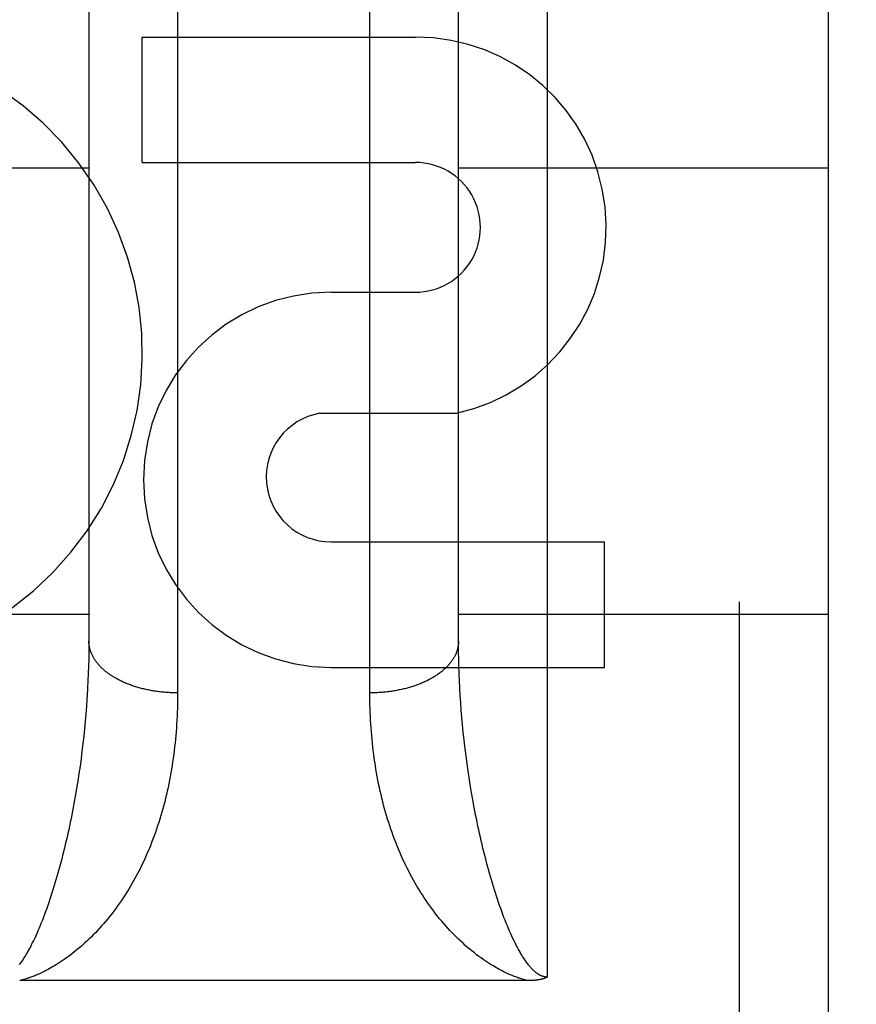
# Model space of a CAD drawing. Header units: inches. Extents: x 0 to 200, y 0 to 130.
# Tile 55 of 91: x 58.702 to 58.985, y 91.81 to 92.144. Entities that reach past the tile are written whole.
import ezdxf

# ---------------------------------------------------------------- set-up
doc = ezdxf.new("R2010")
doc.units = ezdxf.units.IN
doc.header["$LTSCALE"] = 11.0117773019
doc.header["$MEASUREMENT"] = 0
doc.linetypes.add('HIDDEN', pattern=[0.2, 0.1, -0.1])
doc.layers.get('0').update_dxf_attribs({"linetype": 'CONTINUOUS'})
for name, color, linetype in [('02___PRT_ALL_AXES', 7, 'CONTINUOUS'), ('DEFAULT_2', 8, 'HIDDEN'), ('DIMENSIONS', 7, 'CONTINUOUS')]:
    doc.layers.add(name, color=color, linetype=linetype)
doc.styles.get("Standard").update_dxf_attribs({"font": 'arial.ttf'})
doc.dimstyles.new('DIMSTYLE_1', dxfattribs={"dimtxt": 0.8832976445, "dimasz": 1.1777301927, "dimexe": 0.09, "dimexo": 0.07, "dimgap": 0.0375, "dimtad": 0, "dimtih": 1, "dimtoh": 1, "dimzin": 4, "dimdsep": 46, "dimtxsty": 'Standard', "dimblk": '_FILLED', "dimblk1": '_FILLED', "dimblk2": '_FILLED', "dimcen": 0.09, "dimazin": 1, "dimtfac": 1, "dimtofl": 0, "dimtmove": 0, "dimatfit": 3, "dimldrblk": '_FILLED', "dimfxl": 0, "dimtolj": 1, "dimtzin": 4, "dimarcsym": 0})

# ---------------------------------------------------------------- blocks, each defined once
blk = doc.blocks.new('_FILLED')
at = {"color": 0, "linetype": 'ByBlock'}
blk.add_solid([(0, 0), (-1, 0.2), (-1, -0.2)], dxfattribs=at)
blk = doc.blocks.new('*D16')
at = {"layer": 'DIMENSIONS', "color": 2, "linetype": 'Continuous'}
for p, q in [((44.1775808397, 92.7629779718), (44.1775808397, 95.26819200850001)), ((44.1775808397, 95.26819200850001), (45.2080947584, 95.26819200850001)), ((43.1176236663, 91.6379779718), (46.3924723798, 91.6379779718)), ((44.1775808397, 91.6379779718), (44.1775808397, 89.28251758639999))]:
    blk.add_line(p, q, dxfattribs=at)
at = {"layer": 'DIMENSIONS', "color": 2, "linetype": 'Continuous', "xscale": 1.1777301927, "yscale": 1.1777301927, "zscale": 1.1777301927}
for p, rotation in [((44.1775808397, 92.7629779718), 270), ((44.1775808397, 91.6379779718), 90)]:
    blk.add_blockref('_FILLED', p, dxfattribs=dict(at, rotation=rotation))
at = {"layer": 'DIMENSIONS', "color": 2, "linetype": 'Continuous', "insert": (45.6497435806, 95.7098408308), "char_height": 0.8832976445, "width": 2.4003367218, "attachment_point": 1, "line_spacing_factor": 0.9}
blk.add_mtext('1.13', dxfattribs=at)

msp = doc.modelspace()

# ---------------------------------------------------------------- linework, layer by layer
at = {"layer": '02___PRT_ALL_AXES', "color": 8, "linetype": 'HIDDEN'}
for p, q in [((58.7437744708, 92.0952616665), (58.7437744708, 92.1376996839)), ((58.7437744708, 92.1376996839), (58.8361988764, 92.1376996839)), ((58.7437744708, 92.0952616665), (58.8361988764, 92.0952616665)), ((58.8076482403, 92.05139216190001), (58.8361610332, 92.05139216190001)), ((58.8037236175, 92.01043156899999), (58.8499987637, 92.01043156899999)), ((58.8076482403, 91.9669159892), (58.9000726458, 91.9669159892)), ((58.9000726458, 91.9244779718), (58.9000726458, 91.9669159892)), ((58.8076482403, 91.9244779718), (58.9000726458, 91.9244779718))]:
    msp.add_line(p, q, dxfattribs=at)
for centre, radius, start, end in [((58.63727082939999, 92.03094452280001), 0.1065278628, 244.2636228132, 113.4027352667), ((58.83628596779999, 92.0733268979), 0.0643728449, 282.2994751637, 90.07751677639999), ((58.8361988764, 92.0733268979), 0.0219347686, 269.9011497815, 90), ((58.8076482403, 91.9879350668), 0.063457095, 90, 270), ((58.8076482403, 91.98885075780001), 0.0219347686, 100.3070025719, 270)]:
    msp.add_arc(centre, radius, start, end, dxfattribs=at)
at = {"layer": 'DEFAULT_2', "color": 8, "linetype": 'HIDDEN'}
for p, q in [((58.88071760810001, 92.6304779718), (58.88071760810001, 91.81968462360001)), ((58.9457176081, 90.84547797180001), (58.9457176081, 92.6304779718)), ((58.97571760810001, 92.6004776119), (58.97571760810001, 90.87547797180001)), ((58.7557132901, 92.2609806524), (58.75571760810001, 91.91582700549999)), ((58.8207227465, 91.9144990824), (58.8207176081, 92.2597154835)), ((58.8507201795, 91.93213228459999), (58.8507197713, 92.2405551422)), ((58.72571760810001, 92.239335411), (58.7257150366, 91.93213228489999)), ((58.60071760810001, 92.0934779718), (58.72571760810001, 92.0934779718)), ((58.85071760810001, 92.0934779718), (58.97571760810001, 92.0934779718)), ((60.7672176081, 92.0129698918), (34.1632176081, 92.0129698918)), ((58.60071760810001, 91.9424779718), (58.72571760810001, 91.9424779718)), ((58.85071760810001, 91.9424779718), (58.97571760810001, 91.9424779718)), ((58.7257150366, 91.93213228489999), (58.7256944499, 91.9297120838)), ((58.8507407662, 91.9297120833), (58.8507201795, 91.93213228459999)), ((58.7256532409, 91.92728030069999), (58.7255913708, 91.9248375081)), ((58.7256944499, 91.9297120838), (58.7256532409, 91.92728030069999)), ((58.85078197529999, 91.92728030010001), (58.8507407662, 91.9297120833)), ((58.8508438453, 91.9248375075), (58.85078197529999, 91.92728030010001)), ((58.7255913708, 91.9248375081), (58.7255088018, 91.92238434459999)), ((58.85092641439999, 91.92238434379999), (58.8508438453, 91.9248375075)), ((58.7255088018, 91.92238434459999), (58.7254054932, 91.919921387)), ((58.8510297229, 91.9199213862), (58.85092641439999, 91.92238434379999)), ((58.7254054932, 91.919921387), (58.7252814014, 91.9174491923)), ((58.85115381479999, 91.9174491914), (58.8510297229, 91.9199213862)), ((58.8512987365, 91.9149683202), (58.85115381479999, 91.9174491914)), ((58.7250561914, 91.91372479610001), (58.72487992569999, 91.9112319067)), ((58.8514645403, 91.9124793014), (58.8512987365, 91.9149683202)), ((58.72487992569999, 91.9112319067), (58.72468269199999, 91.90873169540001)), ((58.8516512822, 91.909982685), (58.8514645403, 91.9124793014)), ((58.72468269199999, 91.90873169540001), (58.7244644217, 91.90622466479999)), ((58.85185902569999, 91.90747899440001), (58.8516512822, 91.909982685)), ((58.8520878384, 91.90496878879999), (58.85185902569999, 91.90747899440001)), ((58.7242250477, 91.903711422), (58.7239644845, 91.901192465)), ((58.7244644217, 91.90622466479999), (58.7242250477, 91.903711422)), ((58.8523377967, 91.9024526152), (58.8520878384, 91.90496878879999)), ((58.7239644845, 91.901192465), (58.723682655, 91.8986684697)), ((58.8526089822, 91.8999310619), (58.8523377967, 91.9024526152)), ((58.723682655, 91.8986684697), (58.7233794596, 91.8961399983)), ((58.7233794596, 91.8961399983), (58.7230548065, 91.8936077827)), ((58.8533804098, 91.893607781), (58.8530557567, 91.8961399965)), ((58.7227085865, 91.89107251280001), (58.7223406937, 91.88853501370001)), ((58.7230548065, 91.8936077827), (58.7227085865, 91.89107251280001)), ((58.8537266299, 91.8910725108), (58.8533804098, 91.893607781)), ((58.8540945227, 91.8885350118), (58.8537266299, 91.8910725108)), ((58.7223406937, 91.88853501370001), (58.7219510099, 91.88599612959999)), ((58.7219510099, 91.88599612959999), (58.7215394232, 91.8834568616)), ((58.855109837, 91.8821874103), (58.8546872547, 91.88472647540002)), ((58.7215394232, 91.8834568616), (58.7211058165, 91.88091828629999)), ((58.8555544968, 91.8796496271), (58.855109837, 91.8821874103)), ((58.8560213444, 91.8771144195), (58.8555544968, 91.8796496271)), ((58.87433922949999, 91.81847546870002), (58.7023127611, 91.8184746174))]:
    msp.add_line(p, q, dxfattribs=at)
for points in [[(58.75571760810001, 91.91582700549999), (58.7552968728, 91.9158287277), (58.7548762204, 91.9158338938), (58.7544557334, 91.9158425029), (58.7540354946, 91.91585455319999), (58.7536155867, 91.9158700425), (58.75319609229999, 91.9158889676), (58.7527770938, 91.91591132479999), (58.7523586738, 91.9159371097), (58.7519409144, 91.91596631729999), (58.7515238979, 91.9159989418), (58.7511077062, 91.9160349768), (58.7506924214, 91.9160744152), (58.7502781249, 91.9161172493), (58.7498648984, 91.9161634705), (58.74945282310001, 91.91621307), (58.74904198, 91.9162660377), (58.7486324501, 91.9163223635), (58.7482243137, 91.9163820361), (58.7478176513, 91.9164450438), (58.7474125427, 91.9165113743), (58.74700906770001, 91.91658101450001), (58.7466073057, 91.9166539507), (58.7462073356, 91.91673016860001), (58.7458092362, 91.91680965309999), (58.74541308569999, 91.9168923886), (58.7450189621, 91.916978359), (58.7446269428, 91.91706754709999), (58.74423710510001, 91.9171599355), (58.7438495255, 91.9172555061), (58.7434642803, 91.91735424), (58.7430814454, 91.9174561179), (58.7427010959, 91.91756111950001), (58.7423233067, 91.9176692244), (58.7419481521, 91.91778041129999), (58.7415757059, 91.9178946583), (58.74120604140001, 91.9180119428), (58.7408392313, 91.91813224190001), (58.74047534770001, 91.9182555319), (58.7401144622, 91.9183817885), (58.7397566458, 91.9185109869), (58.7394019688, 91.9186431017), (58.7390505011, 91.9187781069), (58.7387023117, 91.9189159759), (58.7383574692, 91.9190566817), (58.7380160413, 91.9192001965), (58.7376780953, 91.91934649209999), (58.7373436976, 91.9194955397), (58.737012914, 91.9196473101), (58.7366858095, 91.9198017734), (58.7363624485, 91.9199588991), (58.73604289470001, 91.92011865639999), (58.7357272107, 91.9202810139), (58.7354154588, 91.92044593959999), (58.7351077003, 91.92061340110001), (58.7348039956, 91.92078336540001), (58.7345044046, 91.9209557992), (58.7342089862, 91.9211306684), (58.7339177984, 91.9213079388), (58.7336308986, 91.9214875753), (58.7333483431, 91.9216695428), (58.7330701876, 91.9218538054), (58.73279648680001, 91.9220403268), (58.7325272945, 91.9222290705), (58.7322626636, 91.9224199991), (58.7320026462, 91.9226130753), (58.73174729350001, 91.922808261), (58.7314966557, 91.92300551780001), (58.731250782, 91.9232048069), (58.7310097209, 91.9234060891), (58.7307735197, 91.9236093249), (58.7305422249, 91.9238144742), (58.7303158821, 91.92402149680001), (58.7300945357, 91.9242303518), (58.7298782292, 91.9244409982), (58.72966700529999, 91.92465339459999), (58.7294609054, 91.9248674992), (58.7292599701, 91.9250832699), (58.729064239, 91.9253006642), (58.7288737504, 91.92551963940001), (58.728688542, 91.9257401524), (58.7285086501, 91.9259621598), (58.7283341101, 91.92618561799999), (58.7281649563, 91.926410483), (58.7280012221, 91.9266367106), (58.7278429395, 91.9268642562), (58.7276901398, 91.9270930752), (58.7275428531, 91.9273231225), (58.7274011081, 91.9275543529), (58.727264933, 91.9277867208), (58.72713435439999, 91.9280201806), (58.727009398, 91.9282546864), (58.7268900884, 91.92849019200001), (58.7267764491, 91.9287266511), (58.7266685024, 91.92896401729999), (58.7265662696, 91.9292022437), (58.7264697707, 91.9294412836), (58.7263790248, 91.9296810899), (58.7262940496, 91.9299216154), (58.726214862, 91.93016281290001), (58.7261414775, 91.930404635), (58.7260739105, 91.930647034), (58.7260121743, 91.9308899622), (58.7259562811, 91.9311333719), (58.7259062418, 91.9313772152), (58.7258620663, 91.9316214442), (58.7258237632, 91.9318660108), (58.7257913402, 91.9321108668), (58.72576480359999, 91.9323559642), (58.72574415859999, 91.93260125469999), (58.7257294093, 91.9328466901), (58.7257205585, 91.93309222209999), (58.72571760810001, 91.9333378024)], [(58.85071760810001, 91.9333378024), (58.8507146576, 91.93309222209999), (58.8507058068, 91.9328466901), (58.8506910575, 91.93260125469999), (58.8506704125, 91.9323559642), (58.8506438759, 91.9321108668), (58.8506114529, 91.9318660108), (58.8505731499, 91.9316214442), (58.8505289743, 91.9313772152), (58.8504789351, 91.9311333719), (58.85042304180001, 91.9308899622), (58.8503613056, 91.930647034), (58.85029373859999, 91.930404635), (58.8502203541, 91.93016281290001), (58.85014116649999, 91.9299216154), (58.8500561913, 91.9296810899), (58.8499654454, 91.9294412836), (58.8498689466, 91.9292022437), (58.8497667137, 91.92896401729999), (58.849658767, 91.9287266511), (58.8495451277, 91.92849019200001), (58.8494258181, 91.9282546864), (58.8493008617, 91.9280201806), (58.8491702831, 91.9277867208), (58.84903410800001, 91.9275543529), (58.848892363, 91.9273231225), (58.8487450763, 91.9270930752), (58.8485922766, 91.9268642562), (58.848433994, 91.9266367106), (58.8482702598, 91.926410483), (58.848101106, 91.92618561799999), (58.84792656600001, 91.9259621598), (58.8477466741, 91.9257401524), (58.8475614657, 91.92551963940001), (58.8473709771, 91.9253006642), (58.84717524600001, 91.9250832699), (58.8469743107, 91.9248674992), (58.8467682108, 91.92465339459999), (58.8465569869, 91.9244409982), (58.8463406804, 91.9242303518), (58.84611933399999, 91.92402149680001), (58.8458929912, 91.9238144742), (58.8456616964, 91.9236093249), (58.8454254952, 91.9234060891), (58.8451844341, 91.9232048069), (58.8449385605, 91.92300551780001), (58.8446879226, 91.922808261), (58.8444325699, 91.9226130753), (58.8441725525, 91.9224199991), (58.8439079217, 91.9222290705), (58.8436387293, 91.9220403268), (58.8433650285, 91.9218538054), (58.843086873, 91.9216695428), (58.8428043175, 91.9214875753), (58.8425174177, 91.9213079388), (58.8422262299, 91.9211306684), (58.8419308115, 91.9209557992), (58.84163122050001, 91.92078336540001), (58.8413275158, 91.92061340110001), (58.8410197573, 91.92044593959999), (58.8407080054, 91.9202810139), (58.8403923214, 91.92011865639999), (58.8400727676, 91.9199588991), (58.8397494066, 91.9198017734), (58.8394223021, 91.9196473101), (58.83909151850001, 91.9194955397), (58.8387571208, 91.91934649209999), (58.83841917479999, 91.9192001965), (58.8380777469, 91.9190566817), (58.8377329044, 91.9189159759), (58.837384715, 91.9187781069), (58.83703324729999, 91.9186431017), (58.83667857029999, 91.9185109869), (58.8363207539, 91.9183817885), (58.8359598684, 91.9182555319), (58.83559598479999, 91.91813224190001), (58.8352291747, 91.9180119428), (58.8348595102, 91.9178946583), (58.83448706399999, 91.91778041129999), (58.83411190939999, 91.9176692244), (58.83373412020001, 91.91756111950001), (58.8333537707, 91.9174561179), (58.8329709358, 91.91735424), (58.83258569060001, 91.9172555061), (58.832198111, 91.9171599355), (58.8318082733, 91.91706754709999), (58.831416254, 91.916978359), (58.8310221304, 91.9168923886), (58.8306259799, 91.91680965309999), (58.8302278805, 91.91673016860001), (58.8298279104, 91.9166539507), (58.8294261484, 91.91658101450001), (58.8290226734, 91.9165113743), (58.8286175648, 91.9164450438), (58.8282109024, 91.9163820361), (58.827802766, 91.9163223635), (58.82739323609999, 91.9162660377), (58.826982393, 91.91621307), (58.8265703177, 91.9161634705), (58.8261570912, 91.9161172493), (58.82574279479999, 91.9160744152), (58.8253275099, 91.9160349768), (58.82491131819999, 91.9159989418), (58.8244943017, 91.91596631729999), (58.8240765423, 91.9159371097), (58.8236581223, 91.91591132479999), (58.8232391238, 91.9158889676), (58.82281962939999, 91.9158700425), (58.8223997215, 91.91585455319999), (58.8219794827, 91.9158425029), (58.82155899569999, 91.9158338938), (58.8211383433, 91.9158287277), (58.8207176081, 91.91582700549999)], [(58.7252814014, 91.9174491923), (58.72513647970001, 91.9149683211), (58.7250561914, 91.91372479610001)], [(58.75571760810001, 91.91582700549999), (58.7557124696, 91.9144990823), (58.7556970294, 91.91317422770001), (58.75567129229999, 91.91185249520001), (58.7556352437, 91.91053406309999), (58.7555888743, 91.9092190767), (58.7555321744, 91.90790768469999), (58.7554651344, 91.9066000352), (58.7553877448, 91.90529627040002), (58.7552999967, 91.9039965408), (58.7552018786, 91.90270096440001), (58.75509337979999, 91.9014096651), (58.7549744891, 91.9001227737), (58.75484519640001, 91.8988404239), (58.7547054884, 91.8975627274), (58.7545553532, 91.89628980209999), (58.7543947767, 91.8950217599), (58.7542237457, 91.8937587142), (58.7540422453, 91.8925007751), (58.7538502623, 91.89124805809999), (58.7536477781, 91.8900006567), (58.7534347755, 91.8887586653), (58.75321123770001, 91.8875221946), (58.7529771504, 91.8862913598), (58.7527324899, 91.8850662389), (58.7524772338, 91.88384691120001), (58.7522113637, 91.8826334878), (58.7519348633, 91.8814260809), (58.75164770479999, 91.88022476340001), (58.7513498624, 91.8790296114), (58.7510413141, 91.87784072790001), (58.7507220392, 91.87665821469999), (58.75039200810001, 91.87548214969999), (58.75005119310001, 91.87431261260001), (58.74969956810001, 91.8731496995), (58.7493371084, 91.87199350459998), (58.7489637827, 91.87084411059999), (58.74857956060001, 91.8697015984), (58.7481844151, 91.868566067), (58.7477783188, 91.8674376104), (58.74736124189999, 91.8663163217), (58.7469331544, 91.8652022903), (58.7464940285, 91.8640956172), (58.7460438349, 91.862996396), (58.7455825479, 91.8619047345), (58.7451101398, 91.8608207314), (58.7446265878, 91.85974450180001), (58.7441318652, 91.85867614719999), (58.7436259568, 91.8576157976), (58.7431088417, 91.8565635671), (58.74258051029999, 91.8555195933), (58.7420409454, 91.8544839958), (58.741490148, 91.8534569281), (58.7409280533, 91.8524384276), (58.74035484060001, 91.85142894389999), (58.7397704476, 91.8504285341), (58.7391755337, 91.8494383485), (58.73857030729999, 91.84845886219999), (58.7379560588, 91.84749196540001), (58.7373341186, 91.84653965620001), (58.7367045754, 91.84560172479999), (58.7360679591, 91.84467868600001), (58.7354242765, 91.84377025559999), (58.73477369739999, 91.8428763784), (58.73411626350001, 91.8419968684), (58.7334520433, 91.8411315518), (58.7327811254, 91.8402803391), (58.7321035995, 91.8394431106), (58.73141953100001, 91.8386197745), (58.7307290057, 91.8378102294), (58.7300320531, 91.83701437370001), (58.72932872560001, 91.8362320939), (58.7286190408, 91.8354633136), (58.7279030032, 91.8347079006), (58.727180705, 91.8339658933), (58.7264522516, 91.83323734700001), (58.72571760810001, 91.8325220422)], [(58.85071760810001, 91.8325220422), (58.84998296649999, 91.833237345), (58.8492545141, 91.83396589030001), (58.8485322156, 91.8347078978), (58.8478161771, 91.8354633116), (58.84710649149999, 91.8362320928), (58.8464031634, 91.8370143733), (58.84570621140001, 91.8378102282), (58.8450156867, 91.8386197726), (58.84433161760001, 91.83944310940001), (58.8436540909, 91.84028033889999), (58.8429831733, 91.84113155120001), (58.8423189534, 91.8419968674), (58.8416615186, 91.84287637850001), (58.84101093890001, 91.8437702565), (58.8403672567, 91.84467868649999), (58.8397306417, 91.84560172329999), (58.8391011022, 91.8465396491), (58.83847916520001, 91.84749195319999), (58.8378649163, 91.8484588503), (58.8372596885, 91.84943833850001), (58.8366647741, 91.85042852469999), (58.8360803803, 91.8514289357), (58.83550716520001, 91.8524384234), (58.8349450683, 91.85345692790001), (58.8343942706, 91.8544839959), (58.8338547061, 91.85551959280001), (58.8333263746, 91.8565635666), (58.8328092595, 91.8576157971), (58.83230335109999, 91.85867614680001), (58.8318086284, 91.85974450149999), (58.83132507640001, 91.8608207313), (58.8308526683, 91.8619047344), (58.8303913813, 91.8629963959), (58.8299411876, 91.86409561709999), (58.8295020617, 91.8652022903), (58.8290739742, 91.8663163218), (58.82865689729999, 91.86743761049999), (58.828250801, 91.8685660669), (58.8278556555, 91.8697015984), (58.8274714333, 91.8708441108), (58.8270981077, 91.87199350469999), (58.826735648, 91.8731496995), (58.826384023, 91.87431261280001), (58.8260432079, 91.87548215), (58.8257131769, 91.87665821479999), (58.82539390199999, 91.877840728), (58.8250853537, 91.8790296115), (58.8247875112, 91.88022476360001), (58.82450035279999, 91.881426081), (58.8242238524, 91.88263348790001), (58.82395798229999, 91.8838469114), (58.8237027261, 91.8850662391), (58.82345806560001, 91.88629136), (58.8232239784, 91.8875221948), (58.8230004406, 91.88875866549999), (58.8227874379, 91.8900006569), (58.8225849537, 91.8912480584), (58.82239297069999, 91.89250077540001), (58.8222114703, 91.89375871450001), (58.8220404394, 91.89502176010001), (58.8218798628, 91.89628980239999), (58.8217297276, 91.8975627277), (58.8215900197, 91.8988404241), (58.821460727, 91.9001227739), (58.8213418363, 91.90140966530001), (58.8212333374, 91.90270096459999), (58.8211352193, 91.9039965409), (58.8210474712, 91.90529627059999), (58.8209700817, 91.9066000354), (58.8209030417, 91.9079076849), (58.82084634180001, 91.909219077), (58.8207999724, 91.91053406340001), (58.8207639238, 91.91185249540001), (58.8207381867, 91.91317422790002), (58.8207227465, 91.9144990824)], [(58.8530557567, 91.8961399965), (58.8527525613, 91.8986684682), (58.8526089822, 91.8999310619)], [(58.8546872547, 91.88472647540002), (58.8542866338, 91.8872656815), (58.8540945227, 91.8885350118)], [(58.7211058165, 91.88091828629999), (58.7206500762, 91.8783816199), (58.72041387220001, 91.8771144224), (58.72017209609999, 91.8758482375), (58.719924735, 91.8745832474), (58.7196717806, 91.8733196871), (58.7194132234, 91.8720577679), (58.71914905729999, 91.8707977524), (58.7188792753, 91.8695398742), (58.7186038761, 91.86828443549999), (58.7183228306, 91.8670315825), (58.71803622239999, 91.8657820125), (58.7177440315, 91.86453590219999), (58.7174465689, 91.8632948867), (58.717143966, 91.8620596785), (58.7168368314, 91.8608329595), (58.7165258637, 91.8596174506), (58.7162110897, 91.858413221), (58.715892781, 91.8572212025), (58.7155709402, 91.8560413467), (58.7152456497, 91.85487387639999), (58.7149169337, 91.8537188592), (58.7145848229, 91.85257636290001), (58.7142493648, 91.8514465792), (58.7139106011, 91.8503296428), (58.7135685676, 91.84922574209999), (58.7132233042, 91.8481350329), (58.71287482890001, 91.8470576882), (58.7125231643, 91.84599384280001), (58.7121683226, 91.8449437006), (58.7118103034, 91.8439073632), (58.71144915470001, 91.84288519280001), (58.71108489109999, 91.84187765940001), (58.7107176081, 91.8408844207)], [(58.86571760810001, 91.8408844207), (58.86535032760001, 91.84187765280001), (58.8649860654, 91.8428851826), (58.8646249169, 91.8439073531), (58.864266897, 91.84494369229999), (58.8639120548, 91.8459938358), (58.86356038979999, 91.84705768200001), (58.8632119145, 91.8481350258), (58.8628666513, 91.849225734), (58.8625246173, 91.85032963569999), (58.8621858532, 91.8514465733), (58.861850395, 91.8525763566), (58.8615182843, 91.8537188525), (58.8611895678, 91.85487387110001), (58.8608642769, 91.85604134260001), (58.8605424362, 91.8572211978), (58.8602241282, 91.85841321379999), (58.859909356, 91.8596174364), (58.8595983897, 91.86083293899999), (58.8592912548, 91.86205965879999), (58.858988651, 91.86329487), (58.8586911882, 91.8645358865), (58.85839899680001, 91.8657819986), (58.8581123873, 91.8670315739), (58.8578313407, 91.86828443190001), (58.8575559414, 91.8695398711), (58.8572861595, 91.87079774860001), (58.8570219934, 91.87205776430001), (58.8567634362, 91.8733196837), (58.8565104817, 91.8745832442), (58.8562631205, 91.87584823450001), (58.8560213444, 91.8771144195)], [(58.7107176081, 91.8408844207), (58.7103457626, 91.83990219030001), (58.7099730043, 91.83894145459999), (58.7095992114, 91.83800087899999), (58.7092252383, 91.83708278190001), (58.70885127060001, 91.8361874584), (58.7084792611, 91.8353191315), (58.7081109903, 91.8344814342), (58.7077473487, 91.83367540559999), (58.707389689, 91.83290318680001), (58.7070384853, 91.8321645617), (58.7066945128, 91.83146012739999), (58.70635821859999, 91.8307894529), (58.7060302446, 91.8301526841), (58.70571075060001, 91.829548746), (58.7054000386, 91.8289770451), (58.7050982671, 91.82843651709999), (58.70480568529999, 91.82792644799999), (58.7045222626, 91.827445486), (58.7042481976, 91.8269928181), (58.7039829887, 91.82656645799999), (58.7037262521, 91.8261647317), (58.7034777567, 91.825786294), (58.7032371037, 91.82542962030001), (58.7030043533, 91.8250939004), (58.7027795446, 91.8247783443), (58.7025623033, 91.82448160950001), (58.7023524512, 91.8242026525), (58.7021493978, 91.8239400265)], [(58.88071760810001, 91.81968462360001), (58.8806637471, 91.8196849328), (58.8806097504, 91.8196858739), (58.8805556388, 91.8196874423), (58.8805013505, 91.8196896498), (58.8804468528, 91.8196925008), (58.8803920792, 91.8196960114), (58.8803369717, 91.81970019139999), (58.8802814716, 91.81970506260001), (58.880225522, 91.8197106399), (58.8801690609, 91.8197169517), (58.880112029, 91.81972401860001), (58.8800543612, 91.81973187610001), (58.87999599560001, 91.81974055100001), (58.87993686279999, 91.8197500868), (58.8798768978, 91.8197605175), (58.8798160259, 91.8197718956), (58.8797541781, 91.81978426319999), (58.8796912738, 91.8197976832), (58.87962723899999, 91.81981220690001), (58.87956198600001, 91.8198279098), (58.87949543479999, 91.8198448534), (58.87942748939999, 91.819863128), (58.87935806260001, 91.81988280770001), (58.8792870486, 91.81990400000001), (58.8792143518, 91.8199267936), (58.8791398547, 91.81995131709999), (58.8790634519, 91.81997767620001), (58.878985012, 91.820006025), (58.878904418, 91.82003649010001), (58.878821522, 91.82006925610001), (58.8787361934, 91.82010447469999), (58.8786482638, 91.8201423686), (58.8785575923, 91.82018311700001), (58.8784639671, 91.8202269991), (58.87836713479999, 91.8202742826), (58.8782670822, 91.8203251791), (58.8781635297, 91.8203800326), (58.8780570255, 91.8204387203), (58.877947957, 91.820501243), (58.8778365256, 91.8205676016), (58.8777231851, 91.82063768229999), (58.8776075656, 91.8207118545), (58.8774894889, 91.82079036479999), (58.8773688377, 91.820873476), (58.8772454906, 91.8209614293), (58.8771192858, 91.8210545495), (58.8769900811, 91.8211531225), (58.87685770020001, 91.8212575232), (58.876721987, 91.8213680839), (58.8765827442, 91.8214852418), (58.876439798, 91.82160938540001), (58.87629292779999, 91.8217410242), (58.87614194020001, 91.8218806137), (58.87598658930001, 91.8220287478), (58.8758266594, 91.8221859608), (58.8756618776, 91.8223529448), (58.87549200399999, 91.8225303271), (58.8753167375, 91.8227189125), (58.8751358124, 91.8229194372), (58.8749489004, 91.8231328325), (58.8747557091, 91.82335996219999), (58.8745558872, 91.8236018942), (58.874349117, 91.82385963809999), (58.8741350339, 91.82413440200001), (58.8739132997, 91.8244273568), (58.8736835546, 91.82473983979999), (58.8734454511, 91.8250731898), (58.873198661, 91.82542884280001), (58.8729428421, 91.8258083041), (58.87267774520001, 91.82621303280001), (58.87240306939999, 91.82664465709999), (58.8721186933, 91.82710455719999), (58.8718243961, 91.8275944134), (58.8715202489, 91.82811537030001), (58.8712061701, 91.82866902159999), (58.8708824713, 91.8292561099), (58.8705492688, 91.82987795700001), (58.8702071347, 91.83053475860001), (58.8698564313, 91.8312273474), (58.8694979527, 91.8319553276), (58.8691322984, 91.8327189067), (58.86876043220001, 91.8335170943), (58.86838292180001, 91.8343499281), (58.868001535, 91.8352142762), (58.8676174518, 91.836108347), (58.8672328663, 91.8370273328), (58.8668502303, 91.83796553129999), (58.86646968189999, 91.8389224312), (58.8660922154, 91.83989493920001), (58.86571760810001, 91.8408844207)], [(58.72571760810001, 91.8325220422), (58.7249629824, 91.8318071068), (58.7242024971, 91.8311066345), (58.72343518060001, 91.8304195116), (58.7226639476, 91.82974829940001), (58.72189021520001, 91.8290942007), (58.7211175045, 91.82845968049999), (58.7203484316, 91.82784660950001), (58.7195871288, 91.82725732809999), (58.7188386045, 91.8266949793), (58.7181028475, 91.8261583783), (58.7173808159, 91.82564727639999), (58.7166746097, 91.8251619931), (58.7159866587, 91.8247031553), (58.7153169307, 91.8242695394), (58.7146660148, 91.82386044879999), (58.714034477, 91.8234751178), (58.7134230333, 91.8231129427), (58.7128318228, 91.822772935), (58.712261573, 91.8224544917), (58.7117112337, 91.822156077), (58.7111805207, 91.82187657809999), (58.71066786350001, 91.82161440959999), (58.71017110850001, 91.82136769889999), (58.70969172, 91.8211364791), (58.7092310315, 91.8209206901), (58.708787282, 91.82071885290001), (58.7083596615, 91.82052991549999), (58.7079466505, 91.8203527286), (58.7075465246, 91.82018600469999), (58.70715908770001, 91.8200292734), (58.7067835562, 91.81988178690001), (58.70641996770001, 91.8197431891), (58.7060683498, 91.8196131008), (58.7057279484, 91.8194909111), (58.7053982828, 91.8193760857), (58.70507855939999, 91.8192680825), (58.7047679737, 91.8191663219), (58.7044660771, 91.81907043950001), (58.7041722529, 91.8189799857), (58.7038862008, 91.81889467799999), (58.703607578, 91.8188141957), (58.7033358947, 91.81873823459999), (58.7030704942, 91.81866642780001), (58.70281153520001, 91.8185986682), (58.70255895, 91.8185347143), (58.7023127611, 91.8184746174)], [(58.8741224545, 91.8184746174), (58.8738762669, 91.8185347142), (58.8736236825, 91.81859866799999), (58.873364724, 91.81866642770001), (58.8730993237, 91.81873823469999), (58.8728276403, 91.818814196), (58.8725490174, 91.8188946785), (58.8722629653, 91.8189799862), (58.8719691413, 91.81907044), (58.8716672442, 91.8191663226), (58.87135665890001, 91.819268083), (58.8710369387, 91.819376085), (58.8707072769, 91.8194909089), (58.8703668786, 91.81961309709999), (58.87001526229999, 91.81974318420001), (58.86965167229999, 91.81988178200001), (58.8692761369, 91.82002926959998), (58.8688886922, 91.8201860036), (58.86848855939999, 91.8203527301), (58.8680755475, 91.8205299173), (58.86764792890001, 91.8207188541), (58.86720418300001, 91.82092069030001), (58.86674349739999, 91.82113647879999), (58.8662641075, 91.8213677), (58.8657673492, 91.8216144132), (58.8652546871, 91.821876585), (58.8647239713, 91.82215608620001), (58.8641736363, 91.8224544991), (58.86360339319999, 91.8227729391), (58.8630121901, 91.8231129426), (58.8624007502, 91.82347511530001), (58.8617692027, 91.82386045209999), (58.8611182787, 91.82426954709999), (58.8604485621, 91.824703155), (58.8597606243, 91.82516198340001), (58.8590544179, 91.8256472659), (58.8583323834, 91.8261583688), (58.8575966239, 91.82669497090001), (58.856848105, 91.8272573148), (58.8560868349, 91.82784656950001), (58.8553177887, 91.828459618), (58.8545450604, 91.8290941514), (58.8537713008, 91.8297482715), (58.8530000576, 91.830419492), (58.8522327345, 91.8311066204), (58.8514722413, 91.83180709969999), (58.85071760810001, 91.8325220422)], [(58.88071760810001, 91.81968462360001), (58.880632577, 91.81963942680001), (58.8805453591, 91.8195948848), (58.88045596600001, 91.81955098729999), (58.88036436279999, 91.8195077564), (58.8802705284, 91.81946520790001), (58.8801744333, 91.81942334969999), (58.8800760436, 91.8193821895), (58.8799753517, 91.8193417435), (58.87987232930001, 91.819302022), (58.879767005, 91.8192630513), (58.8796593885, 91.8192248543), (58.8795495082, 91.8191874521), (58.8794374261, 91.81915087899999), (58.87932305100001, 91.81911511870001), (58.8792063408, 91.81908016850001), (58.8790872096, 91.8190460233), (58.8789655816, 91.8190126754), (58.8788413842, 91.8189801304), (58.87871453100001, 91.8189483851), (58.878584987, 91.81891745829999), (58.8784527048, 91.81888736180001), (58.8783176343, 91.8188581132), (58.8781797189, 91.8188297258), (58.8780389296, 91.8188022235), (58.8778952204, 91.8187756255), (58.8777485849, 91.8187499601), (58.8775990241, 91.8187252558), (58.8774464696, 91.8187015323), (58.8772908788, 91.8186788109), (58.8771321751, 91.8186571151), (58.8769702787, 91.81863646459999), (58.8768051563, 91.8186168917), (58.8766367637, 91.81859842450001), (58.8764650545, 91.8185810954), (58.87628999, 91.8185649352), (58.8761115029, 91.81854997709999), (58.87592954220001, 91.8185362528), (58.8757440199, 91.81852379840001), (58.8755548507, 91.8185126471), (58.87536197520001, 91.8185028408), (58.8751653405, 91.81849441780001), (58.8749648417, 91.8184874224), (58.8747603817, 91.81848189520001), (58.8745518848, 91.81847788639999), (58.87433922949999, 91.81847546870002)]]:
    msp.add_lwpolyline(points, dxfattribs=at)

# ---------------------------------------------------------------- dimensions: what is measured, and where the dimension line sits
at = {"layer": 'DIMENSIONS', "color": 2, "linetype": 'Continuous'}
dim = msp.add_linear_dim(base=(44.1775808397, 92.7629779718), p1=(46.4624723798, 91.6379779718), p2=(61.4337176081, 92.7629779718), angle=90, dimstyle='DIMSTYLE_1', dxfattribs=at)
dim.commit()
dim.dimension.update_dxf_attribs({"geometry": '*D16', "text_midpoint": (46.88816962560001, 95.263261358), "dimtype": 160})

doc.saveas('drawing.dxf')
